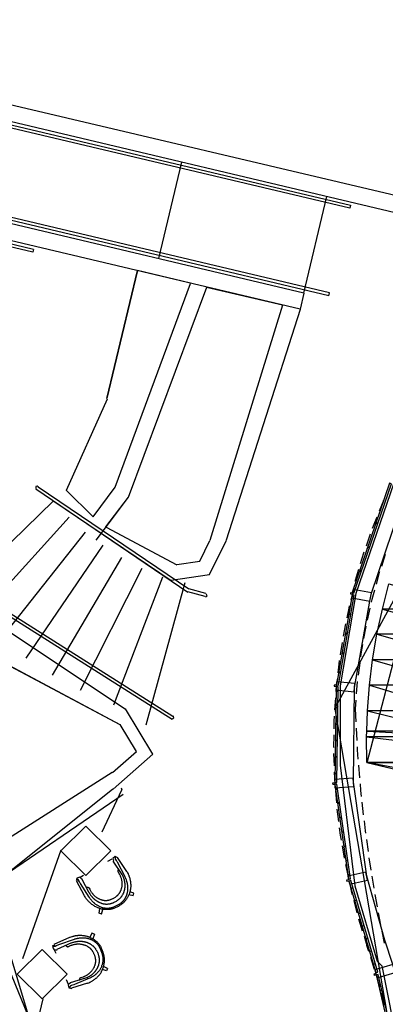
# Model space of a CAD drawing. Header units: feet. Extents: x -79 to 198, y -22 to 181.
# Tile 105 of 203: x 14 to 29, y 111 to 151. Entities that reach past the tile are written whole.
import ezdxf

# ---------------------------------------------------------------- set-up
doc = ezdxf.new("R2010")
doc.units = ezdxf.units.FT
for name, color, linetype in [('A-AREA-COMUN', 252, 'CONTINUOUS'), ('A-LINEA', 7, 'CONTINUOUS'), ('A-MURO-CONCRETO', 8, 'CONTINUOUS')]:
    doc.layers.add(name, color=color, linetype=linetype)

msp = doc.modelspace()

# ---------------------------------------------------------------- linework, layer by layer
at = {"layer": 'A-AREA-COMUN'}
msp.add_lwpolyline([(29.44, 132.0178), (27.92, 127.5733), (27.28, 123.8578), (27.28, 120.6578), (27.872, 115.8044), (28.768, 112.7644), (28.96, 112.5689), (29.632, 109.2089)], dxfattribs=at)
at = {"layer": 'A-LINEA'}
for p, q in [((-0.44, 150.6978), (37.3467, 141.7644)), ((-0.5467, 150.0444), (37.1867, 141.1111)), ((26.8533, 139.6978), (-0.5467, 146.1778)), ((26.8267, 139.5778), (-0.5467, 146.0578)), ((25.8267, 139.6844), (-0.5467, 145.9244)), ((25.6667, 139.0311), (-0.5467, 145.2444)), ((14.9333, 141.4444), (-0.5467, 145.1111)), ((14.9067, 141.3244), (-0.5467, 144.9778)), ((19.9867, 141.0711), (20.9067, 144.9511)), ((25.8267, 139.6844), (26.7467, 143.5778)), ((37.2387, 141.6955), (27.0555, 122.9329)), ((14.9333, 141.4444), (14.9067, 141.3244)), ((17.8933, 135.4311), (19.12, 140.5911)), ((18.2297, 131.8609), (21.2622, 140.0746)), ((18.2297, 131.8609), (21.2622, 140.0746)), ((18.7632, 131.4612), (21.9198, 139.9189)), ((18.7632, 131.4612), (21.9198, 139.9189)), ((21.9067, 139.9244), (24.96, 139.2044)), ((25.8267, 139.6844), (25.6667, 139.0311)), ((26.8267, 139.5778), (26.8533, 139.6978)), ((24.9609, 139.1936), (22.0332, 129.7111)), ((24.9609, 139.1936), (22.0332, 129.7111)), ((25.6666, 139.0264), (22.6995, 129.7304)), ((16.2621, 131.7421), (17.9108, 135.4258)), ((16.2621, 131.7421), (17.9108, 135.4258)), ((31.7159, 133.6567), (28.3582, 120.754)), ((15.0233, 131.7912), (21.1497, 127.6332)), ((15.0344, 131.8835), (15.0254, 131.8017)), ((15.0267, 131.8844), (15.0267, 131.8844)), ((15.1299, 131.8713), (21.1848, 127.7618)), ((16.2508, 131.7373), (17.3363, 130.665)), ((16.2508, 131.7373), (17.3363, 130.665)), ((17.3333, 130.6711), (18.2267, 131.8578)), ((17.3333, 130.6711), (18.2267, 131.8578)), ((28.5333, 127.5511), (29.96, 131.7511)), ((17.4533, 129.7244), (18.76, 131.4578)), ((17.8533, 130.2578), (18.76, 131.4578)), ((29.04, 131.3511), (28.8533, 130.8978)), ((29.0267, 131.3111), (29.0267, 131.3244)), ((11.8, 127.4711), (15.7467, 131.3111)), ((15.7491, 131.2983), (20.4843, 128.1044)), ((12.68, 126.5778), (16.3733, 130.6578)), ((17.8573, 130.2481), (20.7033, 128.7341)), ((17.8573, 130.2481), (20.7033, 128.7341)), ((28.6933, 130.3378), (28.8267, 130.4711)), ((13.6267, 125.7378), (17.0267, 130.0444)), ((28.4933, 129.9644), (28.3333, 129.4844)), ((14.64, 124.9778), (17.7467, 129.5244)), ((28.36, 129.3778), (28.4933, 129.4978)), ((15.7067, 124.2844), (18.4933, 129.0311)), ((29.0933, 129.1511), (28.9467, 128.6711)), ((16.8267, 123.6844), (19.3067, 128.6044)), ((11.1219, 128.4652), (20.517, 122.5158)), ((11.2164, 128.5391), (20.5434, 122.6328)), ((18.1733, 123.0978), (20.1467, 128.2444)), ((28.0267, 128.4044), (28.16, 128.5244)), ((19.4667, 122.2844), (21.04, 128.0178)), ((21.88, 127.5778), (21.1867, 127.7644)), ((27.8267, 127.8044), (27.7067, 127.3244)), ((11.7938, 127.4689), (18.6297, 122.9319)), ((21.8533, 127.4578), (21.1467, 127.6444)), ((21.8576, 127.4466), (21.9312, 127.4887)), ((21.9312, 127.4887), (21.8891, 127.5623)), ((21.9333, 127.4978), (21.9333, 127.4978)), ((27.76, 127.4844), (27.8, 127.5244)), ((27.8667, 123.7911), (28.48, 127.2711)), ((28.48, 126.9911), (28.3733, 126.4978)), ((27.6267, 126.6978), (27.72, 126.8044)), ((27.4933, 126.3511), (27.4, 125.8578)), ((27.48, 125.9244), (27.5867, 126.0178)), ((27.36, 125.6044), (27.28, 125.1111)), ((27.3467, 125.1378), (27.4533, 125.2311)), ((13.7426, 124.7948), (18.4088, 122.3029)), ((13.7919, 124.758), (18.4088, 122.3029)), ((28.08, 124.7778), (28.0133, 124.2844)), ((27.2133, 124.3511), (27.3067, 124.4444)), ((27.16, 124.1244), (27.1067, 123.6311)), ((27.9733, 124.0311), (27.9333, 123.5378)), ((27.12, 123.6044), (27.2, 123.6844)), ((27.0933, 123.3778), (27.0533, 122.8844)), ((27.1067, 122.9378), (27.2, 123.0311)), ((27.0667, 122.929), (29.6038, 108.1219)), ((20.5135, 122.5259), (20.5846, 122.5687)), ((20.5867, 122.5644), (20.5867, 122.5644)), ((27.0933, 122.2844), (27.1867, 122.3644)), ((27.0267, 121.8844), (27.0133, 121.3778)), ((27.9333, 122.1511), (27.96, 121.6578)), ((27.0933, 121.6178), (27.1733, 121.6978)), ((27.0133, 121.1244), (27.04, 120.6311)), ((27.08, 120.9511), (27.16, 121.0311)), ((28.0267, 120.6578), (28.0667, 120.1511)), ((28.36, 120.7644), (69.4933, 111.0311)), ((28.36, 120.7644), (28.36, 120.7644)), ((18.1074, 120.3616), (12.5772, 116.854)), ((18.1074, 120.3616), (12.5772, 116.854)), ((27.0667, 120.2844), (27.1467, 120.3644)), ((17.6969, 117.9726), (18.4908, 119.6726)), ((18.4667, 119.7511), (18.4933, 119.6711)), ((27.0933, 119.6578), (27.1733, 119.7378)), ((27.0933, 119.6311), (27.1333, 119.1378)), ((27.1867, 119.0844), (27.2533, 119.1644)), ((28.16, 119.1644), (28.2133, 118.6578)), ((27.1467, 118.8844), (27.2133, 118.3911)), ((27.2667, 118.5111), (27.3333, 118.5778)), ((27.3467, 117.9378), (27.4133, 118.0044)), ((28.3467, 117.6711), (28.4133, 117.1778)), ((16.0415, 117.2371), (14.4991, 112.8611)), ((27.36, 117.4044), (27.44, 116.9111)), ((27.4267, 117.3644), (27.5067, 117.4311)), ((17.9333, 116.7911), (18.1067, 116.8844)), ((18.5067, 116.2578), (18.1467, 116.7911)), ((18.6933, 116.3778), (18.32, 116.9378)), ((27.4933, 116.6578), (27.6, 116.1644)), ((27.5067, 116.7911), (27.5867, 116.8578)), ((28.44, 116.9244), (28.52, 116.4311)), ((18.36, 116.4578), (18.36, 116.4578)), ((18.5067, 116.2578), (18.5067, 116.2578)), ((27.5867, 116.2178), (27.6667, 116.2844)), ((16.9867, 115.3911), (16.6667, 116.0044)), ((16.8133, 116.1511), (16.9467, 116.2311)), ((17.1733, 115.5111), (16.88, 116.0844)), ((28.56, 116.1911), (28.64, 115.6978)), ((17.0667, 115.7244), (17.08, 115.7244)), ((17.1733, 115.5111), (17.1733, 115.5111)), ((27.72, 115.6844), (27.7867, 115.7511)), ((18.9467, 115.3911), (18.7733, 115.4311)), ((27.8267, 115.2044), (27.96, 114.7111)), ((27.8667, 115.1644), (27.9333, 115.2311)), ((28.68, 115.4444), (28.7733, 114.9511)), ((17.6667, 114.6578), (17.7333, 114.8444)), ((28.0267, 114.6578), (28.0933, 114.7244)), ((28.8133, 114.7111), (28.9067, 114.2178)), ((28.0267, 114.4711), (28.1733, 113.9911)), ((28.1733, 114.1511), (28.24, 114.2178)), ((28.96, 113.9778), (29.0533, 113.4844)), ((16.3867, 113.7111), (15.76, 113.4311)), ((16.4667, 113.4978), (15.88, 113.2311)), ((16.4667, 113.4978), (16.4667, 113.4978)), ((17.3867, 113.8444), (17.32, 113.6578)), ((28.2533, 113.7644), (28.36, 113.3911)), ((28.32, 113.6444), (28.3867, 113.6978)), ((29.4, 112.6311), (29.08, 113.6044)), ((15.7733, 113.2178), (15.84, 113.0844)), ((16.2533, 113.4044), (16.2533, 113.3911)), ((28.44, 113.1511), (28.36, 113.3911)), ((28.4667, 113.1244), (28.5333, 113.1911)), ((28.6667, 112.4311), (28.52, 112.9111)), ((28.6267, 112.6178), (28.6933, 112.6844)), ((17.92, 112.4711), (17.76, 112.5511)), ((16.2533, 112.0178), (16.3333, 111.8311)), ((17.0267, 112.0711), (16.4133, 111.8844)), ((16.7867, 112.0044), (16.8, 112.0044)), ((17.0267, 112.0711), (17.0267, 112.0711)), ((28.88, 111.7111), (28.7467, 112.1911)), ((28.76, 112.0978), (28.84, 112.1644)), ((17.1067, 111.8711), (16.4667, 111.6711)), ((28.88, 111.5644), (28.96, 111.6311)), ((14.8795, 109.4208), (15.3271, 111.2429)), ((29.08, 110.9911), (28.9467, 111.4711)), ((29.0133, 111.0311), (29.08, 111.0978))]:
    msp.add_line(p, q, dxfattribs=at)
for points in [[(-0.5467, 149.9111), (27.6933, 143.2311), (27.6667, 143.0978), (-0.5467, 149.7778)], [(21.2533, 140.0844), (19.12, 140.5911), (17.8933, 135.4311)], [(15.1213, 131.8738), (15.0799, 131.8974), (15.0344, 131.8835)], [(27.84, 127.5911), (29.3467, 131.9911), (29.2667, 132.0178), (27.76, 127.6178), (27.84, 127.5911)], [(28.76, 130.6578), (28.6133, 130.2844), (28.5733, 130.1911)], [(20.4835, 128.1099), (22.0226, 128.3389), (22.706, 129.726)], [(20.7026, 128.7396), (21.6285, 128.8766), (22.0396, 129.7066)], [(20.7026, 128.7396), (21.6285, 128.8766), (22.0396, 129.7066)], [(28.24, 129.2444), (28.2267, 129.2044), (28.0933, 128.7778)], [(28.0267, 128.5378), (27.8933, 128.0978), (27.8933, 128.0578)], [(28.8667, 128.4444), (28.8533, 128.4178), (28.7333, 127.9511)], [(27.2133, 123.8844), (27.8533, 127.5111), (27.76, 127.5244), (27.1333, 123.8978), (27.2133, 123.8844)], [(27.7733, 127.5911), (27.6933, 127.6044), (27.6933, 127.5644), (27.7733, 127.5511), (27.7467, 127.4044), (28.48, 127.2711), (28.5467, 127.6044), (27.8, 127.7378), (27.7733, 127.5911)], [(28.6667, 127.7111), (28.56, 127.3378), (28.5333, 127.2311)], [(27.64, 127.0844), (27.6267, 126.9911), (27.5467, 126.5911)], [(28.32, 126.2578), (28.32, 126.2444), (28.2267, 125.7644)], [(28.1867, 125.5244), (28.12, 125.1511), (28.1067, 125.0311)], [(27.24, 124.8711), (27.2267, 124.7244), (27.1867, 124.3778)], [(27.12, 123.8844), (27.04, 123.8844), (27.04, 123.8444), (27.12, 123.8311), (27.1067, 123.6978), (27.8533, 123.6178), (27.88, 123.9511), (27.1333, 124.0178), (27.12, 123.8844)], [(27.1467, 119.9644), (27.2, 123.8178), (27.12, 123.8178), (27.0667, 119.9644), (27.1467, 119.9644)], [(29.08, 113.6044), (28.36, 116.1911), (27.8133, 119.9778), (27.8667, 123.7911)], [(27.92, 123.2844), (27.8933, 122.9244), (27.92, 122.4044)], [(18.1369, 119.6985), (19.7402, 121.1034), (18.641, 122.924)], [(20.5846, 122.5687), (20.5781, 122.6154), (20.5399, 122.643)], [(27.04, 122.6311), (27.0267, 122.4311), (27.0267, 122.1244)], [(18.1169, 120.3649), (19.0814, 121.2056), (18.4202, 122.295)], [(18.1169, 120.3649), (19.0814, 121.2056), (18.4202, 122.295)], [(27.9733, 121.4044), (27.9733, 121.2844), (28, 120.8978)], [(27.04, 120.3778), (27.0533, 120.1378), (27.0667, 119.8844)], [(27.0667, 119.9511), (26.9733, 119.9378), (26.9867, 119.8978), (27.0667, 119.8978), (27.0667, 119.7511), (27.8267, 119.8044), (27.8, 120.1378), (27.0533, 120.0844), (27.0667, 119.9511)], [(27.6933, 116.0844), (27.1467, 119.8978), (27.0667, 119.8844), (27.6133, 116.0711), (27.6933, 116.0844)], [(28.0933, 119.9111), (28.1067, 119.6444), (28.1333, 119.4044)], [(18.1274, 119.6952), (12.7307, 115.3881), (15.3555, 109.0017)], [(18.5399, 119.4817), (13.1565, 115.8012), (15.0274, 109.554)], [(28.2533, 118.4178), (28.2933, 118.0178), (28.3067, 117.9244)], [(18.0533, 117.2111), (17.0467, 118.2044), (16.04, 117.2111), (17.0467, 116.2178), (18.0533, 117.2111)], [(27.24, 118.1378), (27.28, 117.8444), (27.32, 117.6444)], [(18.3319, 116.9204), (18.2246, 116.9774), (18.1273, 116.9045), (18.152, 116.7855)], [(18.3467, 115.0311), (18.36, 115.0444), (18.3867, 115.0578), (18.4133, 115.0711), (18.44, 115.0978), (18.4667, 115.1111), (18.48, 115.1244), (18.4933, 115.1244), (18.4933, 115.1378), (18.5067, 115.1511), (18.52, 115.1644), (18.5333, 115.1644), (18.5467, 115.1778), (18.5467, 115.1911), (18.5733, 115.2044), (18.5733, 115.2178), (18.5867, 115.2311), (18.5867, 115.2444), (18.6, 115.2444), (18.6133, 115.2578), (18.6133, 115.2711), (18.6267, 115.2844), (18.6267, 115.2978), (18.64, 115.3111), (18.64, 115.3244), (18.6533, 115.3378), (18.6533, 115.3511), (18.6667, 115.3644), (18.6667, 115.3778), (18.68, 115.3911), (18.68, 115.4044), (18.6933, 115.4178), (18.6933, 115.4444), (18.7067, 115.4578), (18.7067, 115.4844), (18.7067, 115.4978), (18.72, 115.5111), (18.72, 115.5244), (18.72, 115.5511), (18.7333, 115.5778), (18.7333, 115.6044), (18.7333, 115.6444), (18.7333, 115.6711), (18.7333, 115.6978), (18.7333, 115.7244), (18.7333, 115.7378), (18.7333, 115.7644), (18.7333, 115.7778), (18.7333, 115.8044), (18.7333, 115.8311), (18.72, 115.8578), (18.72, 115.8711), (18.72, 115.8978), (18.72, 115.9111), (18.7067, 115.9244), (18.7067, 115.9511), (18.6933, 115.9644), (18.6933, 115.9911), (18.68, 116.0178), (18.68, 116.0444), (18.6667, 116.0578), (18.6533, 116.0978), (18.64, 116.1244), (18.6267, 116.1511), (18.6267, 116.1644), (18.32, 116.7511), (18.3067, 116.7644), (18.28, 116.8178), (18.2533, 116.8578), (18.24, 116.8578), (18.24, 116.8711), (18.24, 116.8844), (18.24, 116.8978), (18.24, 116.9111), (18.24, 116.9244), (18.24, 116.9378), (18.24, 116.9511), (18.2533, 116.9511), (18.2533, 116.9644), (18.2667, 116.9644), (18.2667, 116.9778)], [(18.6933, 116.3778), (18.7067, 116.3644), (18.72, 116.3244), (18.7467, 116.2844), (18.7467, 116.2711), (18.76, 116.2444), (18.7733, 116.2311), (18.7733, 116.2044), (18.7867, 116.1644), (18.8, 116.1511), (18.8, 116.1378), (18.8133, 116.1111), (18.8133, 116.0844), (18.8133, 116.0711), (18.8267, 116.0444), (18.8267, 116.0311), (18.8267, 116.0044), (18.84, 115.9911), (18.84, 115.9644), (18.84, 115.9378), (18.84, 115.8978), (18.8533, 115.8578), (18.8533, 115.8311), (18.8533, 115.7911), (18.8533, 115.7511), (18.84, 115.7111), (18.84, 115.6844), (18.84, 115.6578), (18.84, 115.6444), (18.8267, 115.6311), (18.8267, 115.6044), (18.8267, 115.5911), (18.8267, 115.5778), (18.8133, 115.5511), (18.8133, 115.5378), (18.8, 115.5111), (18.8, 115.4844), (18.7867, 115.4578), (18.7733, 115.4178), (18.76, 115.4044), (18.7467, 115.3778), (18.7333, 115.3511), (18.72, 115.3244), (18.7067, 115.3111), (18.6933, 115.2844), (18.68, 115.2578), (18.6667, 115.2444), (18.6533, 115.2178), (18.64, 115.2044), (18.6267, 115.1911), (18.6133, 115.1778), (18.6, 115.1644), (18.5867, 115.1378), (18.5733, 115.1244), (18.56, 115.1111), (18.5333, 115.0978), (18.52, 115.0844), (18.5067, 115.0711), (18.48, 115.0578), (18.4533, 115.0311), (18.4267, 115.0178), (18.4, 115.0044), (18.3867, 114.9911), (18.36, 114.9644), (18.3333, 114.9644), (18.32, 114.9511), (18.2933, 114.9378), (18.2533, 114.9244), (18.2267, 114.9111), (18.2, 114.8978), (18.1733, 114.8844), (18.16, 114.8844), (18.1333, 114.8711), (18.12, 114.8711), (18.0933, 114.8578), (18.08, 114.8578), (18.0533, 114.8578), (18.04, 114.8578), (18.0267, 114.8444), (18, 114.8444), (17.96, 114.8444), (17.9467, 114.8444), (17.92, 114.8444), (17.8933, 114.8444), (17.8667, 114.8444), (17.84, 114.8444), (17.8133, 114.8444), (17.7867, 114.8444), (17.76, 114.8444), (17.7333, 114.8578), (17.6933, 114.8578), (17.6667, 114.8578), (17.64, 114.8711), (17.6267, 114.8711), (17.6, 114.8844), (17.5867, 114.8844), (17.5733, 114.8978), (17.56, 114.8978), (17.5333, 114.9111), (17.52, 114.9111), (17.5067, 114.9244), (17.4667, 114.9378), (17.44, 114.9511), (17.4, 114.9644), (17.3733, 114.9911), (17.3467, 115.0044), (17.32, 115.0311), (17.28, 115.0444), (17.2533, 115.0711), (17.24, 115.0844), (17.2267, 115.0978), (17.2133, 115.1111), (17.2, 115.1244), (17.1867, 115.1378), (17.16, 115.1511), (17.1467, 115.1644), (17.1333, 115.1911), (17.12, 115.2044), (17.1067, 115.2178), (17.08, 115.2444), (17.0667, 115.2578), (17.0533, 115.2844), (17.04, 115.2978), (17.0267, 115.3111), (17.0133, 115.3511), (16.9867, 115.3911)], [(17.1733, 115.5111), (17.2, 115.4711), (17.2133, 115.4444), (17.2267, 115.4178), (17.2533, 115.3911), (17.2667, 115.3778), (17.28, 115.3644), (17.2933, 115.3511), (17.2933, 115.3378), (17.3067, 115.3244), (17.32, 115.3111), (17.3333, 115.2978), (17.3467, 115.2978), (17.36, 115.2844), (17.36, 115.2711), (17.3733, 115.2578), (17.3867, 115.2444), (17.4, 115.2444), (17.4133, 115.2311), (17.4267, 115.2178), (17.44, 115.2178), (17.4533, 115.2044), (17.4667, 115.1911), (17.48, 115.1911), (17.4933, 115.1778), (17.5067, 115.1644), (17.52, 115.1644), (17.5333, 115.1511), (17.5467, 115.1511), (17.56, 115.1378), (17.5733, 115.1378), (17.5867, 115.1244), (17.6, 115.1244), (17.6267, 115.1111), (17.64, 115.1111), (17.6533, 115.0978), (17.6667, 115.0978), (17.68, 115.0978), (17.6933, 115.0844), (17.7067, 115.0844), (17.7333, 115.0844), (17.7467, 115.0711), (17.76, 115.0711), (17.7867, 115.0711), (17.8, 115.0711), (17.8267, 115.0711), (17.84, 115.0578), (17.8667, 115.0578), (17.8933, 115.0578), (17.9067, 115.0578), (17.92, 115.0578), (17.9467, 115.0711), (17.96, 115.0711), (17.9733, 115.0711), (17.9867, 115.0711), (18, 115.0711), (18.0267, 115.0711), (18.04, 115.0844), (18.0667, 115.0844), (18.08, 115.0978), (18.1067, 115.0978), (18.1333, 115.1111), (18.1467, 115.1111), (18.16, 115.1244), (18.1733, 115.1244), (18.1867, 115.1378), (18.2133, 115.1511), (18.2533, 115.1644), (18.28, 115.1778), (18.3067, 115.2044), (18.32, 115.2178), (18.3333, 115.2178), (18.3467, 115.2311), (18.36, 115.2444), (18.3733, 115.2578), (18.4, 115.2711), (18.4133, 115.2844), (18.4267, 115.2978), (18.44, 115.3111), (18.4533, 115.3244), (18.4667, 115.3378), (18.4667, 115.3511), (18.48, 115.3644), (18.4933, 115.3778), (18.5067, 115.3911), (18.5067, 115.4044), (18.52, 115.4311), (18.5333, 115.4444), (18.5467, 115.4578), (18.5467, 115.4844), (18.56, 115.4978), (18.5733, 115.5111), (18.5733, 115.5378), (18.5867, 115.5511), (18.5867, 115.5644), (18.5867, 115.5911), (18.6, 115.6044), (18.6, 115.6178), (18.6, 115.6311), (18.6133, 115.6444), (18.6133, 115.6578), (18.6133, 115.6844), (18.6133, 115.6978), (18.6133, 115.7111), (18.6267, 115.7244), (18.6267, 115.7378), (18.6267, 115.7644), (18.6267, 115.7778), (18.6267, 115.7911), (18.6267, 115.8044), (18.6267, 115.8178), (18.6267, 115.8444), (18.6267, 115.8578), (18.6267, 115.8711), (18.6267, 115.8844), (18.6267, 115.8978), (18.6133, 115.9111), (18.6133, 115.9378), (18.6133, 115.9511), (18.6133, 115.9644), (18.6133, 115.9778), (18.6, 115.9911), (18.6, 116.0044), (18.6, 116.0311), (18.6, 116.0444), (18.5867, 116.0578), (18.5867, 116.0711), (18.5867, 116.0844), (18.5733, 116.0978), (18.5733, 116.1111), (18.56, 116.1378), (18.5467, 116.1778), (18.5333, 116.2044), (18.52, 116.2311), (18.5067, 116.2578)], [(17.2267, 115.5911), (17.24, 115.5778), (17.2533, 115.5511), (17.2667, 115.5378), (17.28, 115.5111), (17.2933, 115.4978), (17.2933, 115.4844), (17.32, 115.4711), (17.3333, 115.4444), (17.3467, 115.4311), (17.36, 115.4178), (17.3733, 115.4044), (17.3867, 115.3911), (17.4, 115.3778), (17.4133, 115.3644), (17.44, 115.3511), (17.4533, 115.3378), (17.4667, 115.3244), (17.4933, 115.3111), (17.5067, 115.3111), (17.52, 115.2978), (17.5333, 115.2844), (17.56, 115.2844), (17.5733, 115.2711), (17.6, 115.2578), (17.6267, 115.2444), (17.64, 115.2444), (17.6533, 115.2444), (17.6667, 115.2311), (17.68, 115.2311), (17.7067, 115.2311), (17.72, 115.2178), (17.7333, 115.2178), (17.7467, 115.2178), (17.76, 115.2178), (17.7733, 115.2178), (17.7867, 115.2044), (17.8, 115.2044), (17.8133, 115.2044), (17.8267, 115.2044), (17.84, 115.2044), (17.8533, 115.2044), (17.8667, 115.2044), (17.88, 115.2044), (17.8933, 115.2044), (17.9067, 115.2044), (17.92, 115.2178), (17.9333, 115.2178), (17.9467, 115.2178), (17.96, 115.2178), (17.9733, 115.2178), (17.9867, 115.2311), (18, 115.2311), (18.0133, 115.2311), (18.0267, 115.2311), (18.04, 115.2444), (18.0667, 115.2578), (18.08, 115.2578), (18.1067, 115.2711), (18.1333, 115.2844), (18.1467, 115.2844), (18.1733, 115.2978), (18.1867, 115.3111), (18.2133, 115.3244), (18.24, 115.3378), (18.2533, 115.3511), (18.28, 115.3778), (18.2933, 115.3911), (18.3067, 115.3911), (18.32, 115.4044), (18.32, 115.4178), (18.3333, 115.4178), (18.3467, 115.4311), (18.3467, 115.4444), (18.36, 115.4578), (18.3733, 115.4711), (18.3867, 115.4844), (18.4, 115.4978), (18.4, 115.5111), (18.4133, 115.5244), (18.4267, 115.5378), (18.4267, 115.5511), (18.44, 115.5644), (18.44, 115.5778), (18.44, 115.5911), (18.4533, 115.5911), (18.4533, 115.6044), (18.4667, 115.6178), (18.4667, 115.6311), (18.4667, 115.6444), (18.48, 115.6711), (18.48, 115.6844), (18.48, 115.6978), (18.4933, 115.7111), (18.4933, 115.7244), (18.4933, 115.7511), (18.5067, 115.7778), (18.5067, 115.7911), (18.5067, 115.8178), (18.5067, 115.8444), (18.5067, 115.8711), (18.5067, 115.8978), (18.5067, 115.9111), (18.5067, 115.9244), (18.5067, 115.9378), (18.5067, 115.9511), (18.5067, 115.9778), (18.4933, 116.0044), (18.4933, 116.0178), (18.4933, 116.0311), (18.4933, 116.0444), (18.48, 116.0711), (18.48, 116.0844), (18.48, 116.0978), (18.4667, 116.1244), (18.4533, 116.1511), (18.4533, 116.1644), (18.44, 116.1778), (18.44, 116.2044), (18.4267, 116.2311), (18.4133, 116.2444), (18.4133, 116.2578), (18.4, 116.2578), (18.4, 116.2711), (18.3867, 116.2844), (18.3733, 116.3244), (18.3467, 116.3511)], [(18.36, 116.4578), (18.36, 116.4578), (18.3467, 116.4578), (18.3467, 116.4444), (18.3333, 116.4444), (18.3333, 116.4311), (18.3333, 116.4178), (18.3333, 116.4044), (18.3333, 116.3911), (18.3333, 116.3778), (18.3333, 116.3644), (18.3467, 116.3644), (18.3467, 116.3511)], [(27.6133, 116.0444), (27.5333, 116.0311), (27.5467, 115.9911), (27.6267, 116.0044), (27.6533, 115.8711), (28.3867, 116.0311), (28.32, 116.3511), (27.5867, 116.1911), (27.6133, 116.0444)], [(18.3467, 115.0311), (18.2667, 114.9911), (18.24, 114.9778), (18.2133, 114.9644), (18.1867, 114.9511), (18.16, 114.9378), (18.1467, 114.9244), (18.1333, 114.9244), (18.12, 114.9244), (18.1067, 114.9111), (18.08, 114.9111), (18.0667, 114.9111), (18.0533, 114.8978), (18.04, 114.8978), (18.0267, 114.8978), (18, 114.8978), (17.9867, 114.8978), (17.9733, 114.8844), (17.96, 114.8844), (17.9467, 114.8844), (17.92, 114.8844), (17.9067, 114.8844), (17.8933, 114.8844), (17.88, 114.8844), (17.8667, 114.8844), (17.8533, 114.8844), (17.84, 114.8844), (17.8267, 114.8978), (17.8133, 114.8978), (17.8, 114.8978), (17.7867, 114.8978), (17.76, 114.8978), (17.7333, 114.9111), (17.72, 114.9111), (17.6933, 114.9244), (17.68, 114.9244), (17.6667, 114.9244), (17.64, 114.9378), (17.6133, 114.9511), (17.5867, 114.9644), (17.56, 114.9778), (17.5467, 114.9911), (17.52, 115.0044), (17.4933, 115.0178), (17.48, 115.0178), (17.4667, 115.0311), (17.44, 115.0444), (17.4267, 115.0578), (17.4, 115.0711), (17.3867, 115.0978), (17.3733, 115.1111), (17.36, 115.1111), (17.3467, 115.1244), (17.3333, 115.1378), (17.32, 115.1511), (17.2933, 115.1778), (17.28, 115.1911), (17.2667, 115.2178), (17.2533, 115.2311), (17.24, 115.2444), (17.2133, 115.2711), (17.2, 115.2978), (17.1867, 115.3244), (17.1733, 115.3378), (16.8267, 115.8978), (16.8133, 115.9111), (16.7867, 115.9644), (16.76, 116.0044), (16.76, 116.0178), (16.76, 116.0311), (16.7467, 116.0311), (16.7467, 116.0444), (16.7333, 116.0444), (16.7333, 116.0578), (16.72, 116.0578), (16.7067, 116.0578), (16.6933, 116.0578), (16.68, 116.0578), (16.6667, 116.0578), (16.6533, 116.0578)], [(16.888, 116.0723), (16.7963, 116.1499), (16.6864, 116.1016), (16.6816, 115.9816)], [(28.8, 112.3244), (27.7067, 116.0178), (27.6267, 115.9911), (28.72, 112.2978), (28.8, 112.3244)], [(27.6533, 115.9244), (27.72, 115.5911), (27.76, 115.4444)], [(17.08, 115.7244), (17.08, 115.7244), (17.08, 115.7378), (17.0933, 115.7378), (17.1067, 115.7378), (17.12, 115.7378), (17.1333, 115.7378), (17.1333, 115.7244), (17.1467, 115.7244), (17.16, 115.7244), (17.16, 115.7111), (17.1733, 115.7111), (17.1733, 115.6978)], [(17.1733, 115.6978), (17.2, 115.6578), (17.2133, 115.6178), (17.2267, 115.5911)], [(18.9467, 115.3911), (18.9733, 115.4978), (18.8133, 115.5511)], [(17.6667, 114.6578), (17.5733, 114.6978), (17.6, 114.8844)], [(17.3867, 113.8444), (17.28, 113.8844), (17.2, 113.7111)], [(17.68, 113.1378), (17.64, 113.2178), (17.6267, 113.2444), (17.6133, 113.2711), (17.6, 113.2978), (17.5867, 113.3244), (17.5867, 113.3378), (17.5733, 113.3511), (17.5733, 113.3644), (17.56, 113.3778), (17.5467, 113.3911), (17.5467, 113.4044), (17.5333, 113.4178), (17.52, 113.4311), (17.5067, 113.4444), (17.4933, 113.4578), (17.48, 113.4711), (17.4667, 113.4844), (17.4533, 113.4978), (17.44, 113.5111), (17.4267, 113.5111), (17.4133, 113.5244), (17.4, 113.5378), (17.3867, 113.5511), (17.3733, 113.5644), (17.36, 113.5644), (17.3467, 113.5778), (17.3333, 113.5778), (17.32, 113.5911), (17.2933, 113.6044), (17.28, 113.6178), (17.2533, 113.6178), (17.24, 113.6311), (17.2267, 113.6311), (17.2133, 113.6444), (17.1867, 113.6444), (17.16, 113.6578), (17.1333, 113.6578), (17.1067, 113.6711), (17.08, 113.6711), (17.0533, 113.6844), (17.0267, 113.6844), (17, 113.6844), (16.9867, 113.6844), (16.96, 113.6844), (16.9467, 113.6844), (16.9067, 113.6844), (16.88, 113.6844), (16.8667, 113.6844), (16.8533, 113.6844), (16.8267, 113.6844), (16.8133, 113.6844), (16.8, 113.6844), (16.7733, 113.6844), (16.7467, 113.6711), (16.72, 113.6711), (16.6933, 113.6711), (16.68, 113.6578), (16.64, 113.6578), (16.6133, 113.6444), (16.5867, 113.6444), (16.5733, 113.6311), (15.9467, 113.4178), (15.92, 113.4044), (15.88, 113.3911), (15.8267, 113.3644), (15.8267, 113.3511), (15.8133, 113.3511), (15.8, 113.3511), (15.7867, 113.3511), (15.7733, 113.3511), (15.76, 113.3511), (15.76, 113.3644), (15.7467, 113.3644), (15.7333, 113.3644), (15.7333, 113.3778), (15.72, 113.3778), (15.72, 113.3911)], [(17.1067, 111.8711), (17.12, 111.8711), (17.16, 111.8844), (17.2, 111.9111), (17.2133, 111.9111), (17.24, 111.9244), (17.2533, 111.9378), (17.28, 111.9511), (17.3067, 111.9644), (17.32, 111.9778), (17.3467, 111.9911), (17.36, 112.0044), (17.3733, 112.0178), (17.4, 112.0311), (17.4133, 112.0444), (17.4267, 112.0578), (17.44, 112.0711), (17.4533, 112.0844), (17.48, 112.0978), (17.4933, 112.1244), (17.52, 112.1511), (17.5467, 112.1778), (17.5733, 112.2044), (17.6, 112.2311), (17.6133, 112.2578), (17.64, 112.2844), (17.6533, 112.3111), (17.6667, 112.3378), (17.68, 112.3511), (17.68, 112.3644), (17.6933, 112.3778), (17.7067, 112.3911), (17.7067, 112.4178), (17.72, 112.4311), (17.72, 112.4444), (17.7333, 112.4711), (17.7467, 112.4978), (17.76, 112.5244), (17.76, 112.5644), (17.7733, 112.5911), (17.7733, 112.6178), (17.7867, 112.6444), (17.7867, 112.6711), (17.7867, 112.6844), (17.8, 112.7111), (17.8, 112.7378), (17.8, 112.7644), (17.8, 112.7911), (17.8, 112.8178), (17.8, 112.8311), (17.8, 112.8578), (17.8, 112.8711), (17.8, 112.8978), (17.7867, 112.9111), (17.7867, 112.9378), (17.7867, 112.9644), (17.7867, 112.9778), (17.7733, 113.0044), (17.7733, 113.0311), (17.76, 113.0578), (17.7467, 113.0978), (17.7467, 113.1244), (17.7333, 113.1511), (17.72, 113.1778), (17.72, 113.1911), (17.7067, 113.2178), (17.6933, 113.2444), (17.68, 113.2711), (17.6533, 113.3111), (17.6533, 113.3244), (17.64, 113.3511), (17.6267, 113.3644), (17.6133, 113.3911), (17.6, 113.4044), (17.5867, 113.4178), (17.5733, 113.4311), (17.56, 113.4578), (17.5467, 113.4711), (17.5333, 113.4844), (17.52, 113.4978), (17.5067, 113.5244), (17.48, 113.5378), (17.4667, 113.5511), (17.44, 113.5644), (17.4267, 113.5778), (17.4, 113.6044), (17.3867, 113.6178), (17.36, 113.6311), (17.3333, 113.6444), (17.3067, 113.6578), (17.28, 113.6711), (17.2533, 113.6844), (17.2267, 113.6978), (17.2133, 113.7111), (17.2, 113.7111), (17.1733, 113.7244), (17.16, 113.7244), (17.1467, 113.7378), (17.12, 113.7378), (17.1067, 113.7511), (17.0933, 113.7511), (17.0533, 113.7644), (17.0133, 113.7644), (16.9867, 113.7778), (16.9467, 113.7778), (16.92, 113.7778), (16.88, 113.7911), (16.84, 113.7911), (16.8, 113.7911), (16.7867, 113.7911), (16.76, 113.7911), (16.7467, 113.7911), (16.72, 113.7911), (16.7067, 113.7778), (16.68, 113.7778), (16.6533, 113.7778), (16.64, 113.7778), (16.6133, 113.7778), (16.6, 113.7644), (16.56, 113.7644), (16.5467, 113.7511), (16.52, 113.7511), (16.4933, 113.7378), (16.48, 113.7378), (16.44, 113.7244), (16.4, 113.7111), (16.3867, 113.7111)], [(16.4667, 113.4978), (16.5067, 113.5111), (16.5333, 113.5244), (16.56, 113.5244), (16.5867, 113.5378), (16.6267, 113.5378), (16.64, 113.5511), (16.6533, 113.5511), (16.6667, 113.5511), (16.68, 113.5511), (16.7067, 113.5511), (16.72, 113.5644), (16.7333, 113.5644), (16.7467, 113.5644), (16.76, 113.5644), (16.7733, 113.5644), (16.8, 113.5644), (16.8133, 113.5644), (16.8267, 113.5644), (16.84, 113.5644), (16.8533, 113.5644), (16.88, 113.5644), (16.8933, 113.5644), (16.9067, 113.5511), (16.92, 113.5511), (16.9333, 113.5511), (16.9467, 113.5511), (16.9733, 113.5511), (16.9867, 113.5378), (17, 113.5378), (17.0133, 113.5378), (17.0267, 113.5378), (17.04, 113.5244), (17.0667, 113.5244), (17.08, 113.5244), (17.0933, 113.5111), (17.1067, 113.5111), (17.12, 113.4978), (17.1333, 113.4978), (17.1467, 113.4844), (17.16, 113.4844), (17.1733, 113.4711), (17.2, 113.4711), (17.2133, 113.4578), (17.2267, 113.4444), (17.2533, 113.4311), (17.2667, 113.4178), (17.28, 113.4044), (17.2933, 113.3911), (17.32, 113.3778), (17.3333, 113.3778), (17.3467, 113.3644), (17.3467, 113.3511), (17.36, 113.3378), (17.3733, 113.3244), (17.3867, 113.3111), (17.4, 113.2978), (17.4, 113.2844), (17.4267, 113.2711), (17.4267, 113.2444), (17.44, 113.2311), (17.4533, 113.2044), (17.4667, 113.1911), (17.48, 113.1778), (17.48, 113.1644), (17.4933, 113.1511), (17.5067, 113.1244), (17.52, 113.0844), (17.5333, 113.0578), (17.5333, 113.0311), (17.5467, 113.0044), (17.5467, 112.9911), (17.5467, 112.9778), (17.56, 112.9644), (17.56, 112.9378), (17.56, 112.9111), (17.5733, 112.8978), (17.5733, 112.8711), (17.5733, 112.8578), (17.5733, 112.8311), (17.5733, 112.8178), (17.5733, 112.8044), (17.5733, 112.7911), (17.5733, 112.7644), (17.5733, 112.7511), (17.5733, 112.7378), (17.5733, 112.7111), (17.56, 112.6978), (17.56, 112.6711), (17.56, 112.6578), (17.5467, 112.6311), (17.5467, 112.6178), (17.5467, 112.5911), (17.5333, 112.5778), (17.5333, 112.5644), (17.52, 112.5511), (17.52, 112.5378), (17.5067, 112.5244), (17.5067, 112.4978), (17.4933, 112.4844), (17.4933, 112.4711), (17.48, 112.4578), (17.4667, 112.4444), (17.4667, 112.4311), (17.4533, 112.4178), (17.44, 112.4044), (17.44, 112.3911), (17.4267, 112.3778), (17.4133, 112.3644), (17.4133, 112.3511), (17.4, 112.3378), (17.3867, 112.3244), (17.3733, 112.3244), (17.3733, 112.3111), (17.36, 112.2978), (17.3467, 112.2844), (17.3333, 112.2711), (17.32, 112.2578), (17.3067, 112.2444), (17.2933, 112.2311), (17.28, 112.2178), (17.2667, 112.2044), (17.2533, 112.2044), (17.24, 112.1911), (17.2267, 112.1778), (17.2133, 112.1778), (17.2, 112.1644), (17.1867, 112.1511), (17.1733, 112.1511), (17.1467, 112.1378), (17.12, 112.1244), (17.0933, 112.0978), (17.0667, 112.0978), (17.0267, 112.0711)], [(16.2933, 112.2378), (15.2867, 113.2311), (14.28, 112.2378), (15.2867, 111.2444), (16.2933, 112.2378)], [(15.7785, 113.4233), (15.707, 113.3268), (15.7624, 113.2202), (15.8825, 113.2232)], [(16.2533, 113.3911), (16.2533, 113.3778), (16.2667, 113.3644), (16.28, 113.3644), (16.28, 113.3511), (16.2933, 113.3511), (16.3067, 113.3511), (16.3067, 113.3378), (16.32, 113.3378), (16.3333, 113.3511), (16.3467, 113.3511)], [(16.3467, 113.3511), (16.3867, 113.3778), (16.4267, 113.3911), (16.4533, 113.4044)], [(17.68, 113.1378), (17.68, 113.1111), (17.6933, 113.0844), (17.7067, 113.0578), (17.7067, 113.0311), (17.72, 112.9911), (17.72, 112.9778), (17.72, 112.9644), (17.7333, 112.9511), (17.7333, 112.9378), (17.7333, 112.9244), (17.7333, 112.9111), (17.7333, 112.8978), (17.7333, 112.8844), (17.7333, 112.8578), (17.7333, 112.8444), (17.7333, 112.8311), (17.7333, 112.8178), (17.7333, 112.8044), (17.7333, 112.7911), (17.7333, 112.7778), (17.7333, 112.7644), (17.7333, 112.7511), (17.7333, 112.7378), (17.7333, 112.7244), (17.72, 112.7111), (17.72, 112.6844), (17.72, 112.6711), (17.72, 112.6578), (17.7067, 112.6444), (17.7067, 112.6311), (17.7067, 112.6178), (17.6933, 112.5911), (17.68, 112.5778), (17.68, 112.5511), (17.6667, 112.5378), (17.6667, 112.5244), (17.6533, 112.5111), (17.64, 112.4844), (17.6267, 112.4711), (17.6133, 112.4444), (17.6, 112.4178), (17.5867, 112.3911), (17.56, 112.3644), (17.5467, 112.3511), (17.5333, 112.3378), (17.52, 112.3244), (17.5067, 112.3111), (17.4933, 112.2978), (17.48, 112.2711), (17.4533, 112.2444), (17.44, 112.2444), (17.4267, 112.2311), (17.4133, 112.2178), (17.4, 112.2044), (17.3867, 112.1911), (17.36, 112.1778), (17.3467, 112.1644), (17.32, 112.1511), (17.2933, 112.1378), (17.28, 112.1378), (17.2533, 112.1111), (17.2267, 112.0978), (17.2, 112.0844), (17.1867, 112.0711), (16.5867, 111.8178), (16.56, 111.8044), (16.5067, 111.7911), (16.4533, 111.7778), (16.4533, 111.7644), (16.44, 111.7644), (16.4267, 111.7644), (16.4267, 111.7511), (16.4133, 111.7511), (16.4133, 111.7378), (16.4, 111.7244), (16.4, 111.7111), (16.4, 111.6978), (16.4, 111.6844), (16.4, 111.6711)], [(16.4533, 113.4044), (16.48, 113.4044), (16.4933, 113.4178), (16.52, 113.4178), (16.5467, 113.4311), (16.56, 113.4311), (16.5733, 113.4311), (16.6, 113.4444), (16.6267, 113.4444), (16.64, 113.4444), (16.6667, 113.4444), (16.68, 113.4578), (16.6933, 113.4578), (16.7067, 113.4578), (16.72, 113.4578), (16.7467, 113.4578), (16.7733, 113.4578), (16.7867, 113.4578), (16.8, 113.4578), (16.8267, 113.4444), (16.8533, 113.4444), (16.88, 113.4444), (16.9067, 113.4311), (16.9333, 113.4311), (16.9467, 113.4178), (16.9733, 113.4178), (17, 113.4044), (17.0133, 113.4044), (17.0267, 113.4044), (17.04, 113.3911), (17.0533, 113.3911), (17.08, 113.3778), (17.0933, 113.3644), (17.1067, 113.3511), (17.12, 113.3511), (17.1333, 113.3378), (17.1467, 113.3378), (17.1467, 113.3244), (17.16, 113.3244), (17.1733, 113.3111), (17.1867, 113.3111), (17.1867, 113.2978), (17.2, 113.2978), (17.2133, 113.2844), (17.2133, 113.2711), (17.2267, 113.2711), (17.2267, 113.2578), (17.24, 113.2578), (17.2533, 113.2444), (17.2533, 113.2311), (17.2667, 113.2178), (17.28, 113.2044), (17.2933, 113.1911), (17.2933, 113.1778), (17.3067, 113.1644), (17.3067, 113.1511), (17.32, 113.1378), (17.3333, 113.1244), (17.3467, 113.0978), (17.3467, 113.0711), (17.36, 113.0578), (17.3733, 113.0311), (17.3867, 113.0044), (17.3867, 112.9911), (17.4, 112.9644), (17.4, 112.9378), (17.4133, 112.9111), (17.4133, 112.8978), (17.4133, 112.8844), (17.4133, 112.8711), (17.4133, 112.8578), (17.4267, 112.8444), (17.4267, 112.8311), (17.4267, 112.8178), (17.4267, 112.7911), (17.4267, 112.7778), (17.4267, 112.7644), (17.4267, 112.7511), (17.4267, 112.7378), (17.4267, 112.7244), (17.4267, 112.7111), (17.4133, 112.6978), (17.4133, 112.6844), (17.4133, 112.6711), (17.4133, 112.6578), (17.4133, 112.6444), (17.4, 112.6311), (17.4, 112.6178), (17.4, 112.6044), (17.4, 112.5911), (17.3867, 112.5778), (17.3733, 112.5511), (17.3733, 112.5378), (17.3733, 112.5244), (17.36, 112.5111), (17.36, 112.4978), (17.3467, 112.4844), (17.3333, 112.4578), (17.32, 112.4444), (17.3067, 112.4178), (17.2933, 112.4044), (17.28, 112.3778), (17.2667, 112.3644), (17.2533, 112.3511), (17.24, 112.3378), (17.2267, 112.3244), (17.2133, 112.3111), (17.2, 112.2978), (17.1867, 112.2844), (17.1733, 112.2711), (17.16, 112.2578), (17.1467, 112.2444), (17.1333, 112.2444), (17.12, 112.2311), (17.1067, 112.2178), (17.0933, 112.2044), (17.0667, 112.1911), (17.0533, 112.1911), (17.04, 112.1778), (17.0133, 112.1644), (16.9867, 112.1511), (16.9733, 112.1511), (16.96, 112.1378), (16.9467, 112.1378), (16.9333, 112.1244), (16.88, 112.1111), (16.84, 112.0978)], [(17.92, 112.4711), (17.88, 112.3778), (17.72, 112.4311)], [(28.72, 112.2711), (28.64, 112.2444), (28.6533, 112.2044), (28.7333, 112.2311), (28.7733, 112.0978), (29.4933, 112.3111), (29.4, 112.6311), (28.68, 112.4178), (28.72, 112.2711)], [(16.4195, 111.8836), (16.3256, 111.8064), (16.3557, 111.6886), (16.4751, 111.6657)], [(16.84, 112.0978), (16.8267, 112.0978), (16.8267, 112.0844), (16.8133, 112.0844), (16.8, 112.0711), (16.8, 112.0578), (16.7867, 112.0578), (16.7867, 112.0444), (16.7867, 112.0311), (16.7867, 112.0178), (16.7867, 112.0044)], [(29.68, 108.4844), (28.8133, 112.2311), (28.7333, 112.2178), (29.6, 108.4578), (29.68, 108.4844)]]:
    msp.add_lwpolyline(points, dxfattribs=at)
at = {"layer": 'A-MURO-CONCRETO'}
for points in [[(29.24, 127.9644), (32.8667, 126.9511), (28.9867, 126.9511), (29.24, 127.9644), (29.24, 127.9644)], [(28.9867, 126.9511), (32.6267, 125.9378), (28.76, 125.9378), (28.9867, 126.9511), (28.9867, 126.9511)], [(32.8667, 126.9511), (28.9867, 126.9511), (32.6267, 125.9378), (32.8667, 126.9511)], [(28.76, 125.9378), (32.3867, 124.9111), (28.5867, 124.9111), (28.76, 125.9378), (28.76, 125.9378)], [(32.6267, 125.9378), (28.76, 125.9378), (32.3867, 124.9111), (32.6267, 125.9378)], [(28.5867, 124.9111), (32.1467, 123.8844), (28.4667, 123.8844), (28.5867, 124.9111), (28.5867, 124.9111)], [(32.3867, 124.9111), (28.5867, 124.9111), (32.1467, 123.8844), (32.3867, 124.9111)], [(28.4667, 123.8844), (31.8933, 122.8444), (28.3867, 122.8444), (28.4667, 123.8844), (28.4667, 123.8844)], [(32.1467, 123.8844), (28.4667, 123.8844), (31.8933, 122.8444), (32.1467, 123.8844)], [(28.3867, 122.8444), (31.7067, 122.0311), (28.36, 122.0311), (28.3867, 122.8444), (28.3867, 122.8444)], [(31.8933, 122.8444), (28.3867, 122.8444), (31.7067, 122.0311), (31.8933, 122.8444)], [(28.36, 122.0311), (32.6533, 121.8044), (28.3467, 121.8044), (28.36, 122.0311), (28.36, 122.0311)], [(32.6533, 121.8044), (28.3467, 121.8044), (37.04, 120.7644), (32.6533, 121.8044)], [(28.3467, 121.8044), (37.04, 120.7644), (28.36, 120.7644), (28.3467, 121.8044), (28.3467, 121.8044)], [(31.7067, 122.0311), (28.36, 122.0311), (32.6533, 121.8044), (31.7067, 122.0311)], [(28.36, 120.7644), (61.2533, 112.9778), (69.9467, 112.9778), (28.36, 120.7644)], [(28.36, 120.7644), (37.04, 120.7644), (69.9467, 112.9778), (28.36, 120.7644), (28.36, 120.7644)]]:
    msp.add_lwpolyline(points, dxfattribs=at)

doc.saveas('drawing.dxf')
